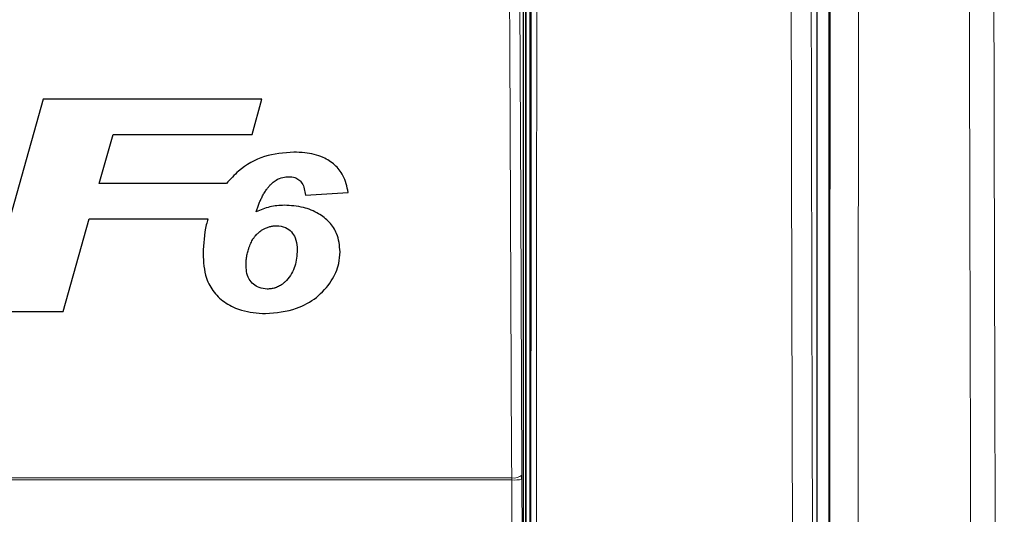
# Paper-space layout 'Blatt3' of a CAD drawing. Header units: millimetres. Extents: x 5 to 418, y 2 to 292.
# Tile 20 of 54: x 115 to 138, y 150 to 162. Entities that reach past the tile are written whole.
import ezdxf

# ---------------------------------------------------------------- set-up
doc = ezdxf.new("R2010")
doc.units = ezdxf.units.MM
doc.layers.add('SLD-0', color=7, linetype='Continuous')
doc.styles.add('SLDTEXTSTYLE1', font='TXT', dxfattribs={"width": 0.605})
doc.dimstyles.new('SLDDIMSTYLE1', dxfattribs={"dimtxt": 3.5, "dimasz": 3.302, "dimexe": 0, "dimexo": 0.0625, "dimgap": 0.875, "dimtad": 1, "dimdec": 1, "dimlfac": 4, "dimrnd": 1e-09, "dimzin": 12, "dimdsep": 46, "dimtxsty": 'SLDTEXTSTYLE1', "dimsah": 1, "dimcen": 0.09, "dimadec": 0, "dimazin": 3, "dimtfac": 1, "dimtofl": 0, "dimtmove": 0, "dimatfit": 3, "dimfxl": 1, "dimfrac": 2, "dimtolj": 1, "dimtzin": 12, "dimarcsym": 0})

# ---------------------------------------------------------------- blocks, each defined once
blk = doc.blocks.new('_D_16')
at = {"layer": 'SLD-0', "color": 7}
for p, q in [((145.099, 246.962), (157.349, 246.962)), ((156.349, 246.962), (156.349, 95.397)), ((135.809, 95.397), (157.349, 95.397))]:
    blk.add_line(p, q, dxfattribs=at)
for points in [[(156.349, 246.962), (155.841, 243.66), (156.857, 243.66)], [(156.349, 95.397), (156.857, 98.699), (155.841, 98.699)]]:
    blk.add_solid(points, dxfattribs=at)
at = {"layer": 'SLD-0', "color": 7, "insert": (151.837, 165.164), "char_height": 3.5, "attachment_point": 1, "rotation": 90, "style": 'SLDTEXTSTYLE1'}
blk.add_mtext('606,3', dxfattribs=at)

psp = doc.layouts.new('Blatt3')

# ---------------------------------------------------------------- linework, layer by layer
at = {"color": 7, "linetype": 'Continuous', "lineweight": 25}
for p, q in [((133.5388, 190.2147), (133.5388, 138.135)), ((133.2616, 138.3367), (133.2616, 172.2461)), ((126.3572, 140.3292), (126.3572, 168.3205)), ((126.4116, 168.4374), (126.4116, 140.2124)), ((126.5116, 168.4624), (126.5116, 140.2132)), ((115.0727, 160.139), (113.6694, 155.139)), ((120.2079, 160.139), (115.0727, 160.139)), ((119.9875, 159.3057), (120.2079, 160.139)), ((116.3898, 158.1518), (116.7143, 159.3057)), ((116.7143, 159.3057), (119.9875, 159.3057)), ((119.3804, 158.1518), (116.3898, 158.1518)), ((121.2334, 157.8794), (122.243, 157.9403)), ((115.5454, 155.139), (116.1564, 157.3185)), ((116.1564, 157.3185), (118.9422, 157.3185)), ((113.6694, 155.139), (115.5454, 155.139)), ((126.3255, 151.1904), (126.3253, 151.2887))]:
    psp.add_line(p, q, dxfattribs=at)
at = {"color": 7, "linetype": 'Continuous', "lineweight": 18}
for p, q in [((126.4225, 140.2124), (126.4225, 168.4374)), ((126.0844, 151.1749), (110.4388, 151.1749)), ((110.4394, 151.224), (126.0838, 151.224)), ((126.0844, 151.1749), (126.0838, 151.224)), ((126.3255, 151.1904), (126.3374, 140.349))]:
    psp.add_line(p, q, dxfattribs=at)
at = {"color": 7, "linetype": 'Continuous', "lineweight": 18, "flags": 128}
for points in [[(126.0838, 151.224), (126.0816, 151.7069), (126.0725, 153.6386), (126.0362, 161.3653), (126.0239, 163.9829)], [(126.2655, 164.0476), (126.2953, 157.6846), (126.3253, 151.2887)], [(126.0962, 140.3335), (126.0957, 140.8325), (126.0935, 142.8286), (126.0844, 151.1749)]]:
    psp.add_lwpolyline(points, dxfattribs=at)
at = {"color": 7, "linetype": 'Continuous', "lineweight": 18}
for centre, radius, start, end in [((126.1356, 151.5135), 0.2941, 259.85332, 310.15136), ((126.1404, 152.1824), 1.009, 266.81598, 280.57109)]:
    psp.add_arc(centre, radius, start, end, dxfattribs=at)
for points, knots in [([(132.7188, 138.3759), (132.7176, 138.7085), (132.7117, 140.3714), (132.6884, 147.3576), (132.6612, 157.3358), (132.647, 165.9889), (132.6415, 169.3109)], [0, 0, 0, 0, 0.0322876, 0.1614382, 0.6780666, 1, 1, 1, 1]), ([(133.1118, 169.3246), (133.1206, 164.1694), (133.1381, 153.857), (133.1719, 143.5594), (133.1888, 138.4095)], [0, 0, 0, 0, 0.4998997, 1, 1, 1, 1]), ([(133.5446, 138.1293), (133.5464, 139.6718), (133.5504, 142.9913), (133.5559, 148.0905), (133.5618, 154.2914), (133.5675, 161.3606), (133.5706, 166.6531), (133.5722, 169.2994)], [0, 0, 0, 0, 0.14861147, 0.31981671, 0.49103, 0.74550174, 1, 1, 1, 1]), ([(134.2386, 169.2803), (134.2352, 163.9841), (134.2294, 155.1248), (134.2186, 144.7296), (134.2124, 139.6289), (134.2106, 138.0852)], [0, 0, 0, 0, 0.5089682, 0.8513873, 1, 1, 1, 1]), ([(136.9296, 133.3318), (136.9244, 134.6385), (136.9051, 139.5004), (136.8766, 147.9242), (136.8474, 158.6061), (136.8345, 165.7327), (136.8281, 169.296)], [0, 0, 0, 0, 0.1091444, 0.4060962, 0.7030479, 1, 1, 1, 1]), ([(137.4042, 169.3151), (137.4107, 165.7546), (137.4236, 158.6338), (137.4529, 147.9604), (137.4814, 139.5433), (137.5007, 134.6853), (137.5059, 133.3797)], [0, 0, 0, 0, 0.2969519, 0.5939038, 0.8908556, 1, 1, 1, 1]), ([(126.5236, 140.153), (126.5262, 142.5127), (126.5313, 147.2323), (126.5376, 154.317), (126.5429, 161.4054), (126.5454, 166.1334), (126.5467, 168.4975)], [0, 0, 0, 0, 0.249948, 0.4999168, 0.749948, 1, 1, 1, 1]), ([(126.6759, 168.494), (126.6759, 168.4107), (126.6757, 167.9942), (126.6748, 166.2449), (126.6723, 161.9138), (126.6676, 155.2521), (126.6609, 147.5511), (126.6554, 142.5171), (126.6528, 140.1449)], [0, 0, 0, 0, 0.00880859, 0.04404297, 0.18498094, 0.46685965, 0.74876819, 1, 1, 1, 1])]:
    psp.add_open_spline(points, degree=3, knots=knots, dxfattribs=at)
at = {"color": 7, "linetype": 'Continuous', "lineweight": 25}
for points, knots in [([(120.9622, 158.889), (120.7287, 158.8709), (120.2595, 158.8345), (119.7154, 158.5258), (119.4711, 158.2531), (119.3804, 158.1518)], [0, 0, 0, 0, 0.3837768, 0.7711572, 1, 1, 1, 1]), ([(122.243, 157.9403), (122.2116, 158.0782), (122.1567, 158.3188), (121.9345, 158.604), (121.6233, 158.7976), (121.2836, 158.8791), (121.0481, 158.8864), (120.9622, 158.889)], [0, 0, 0, 0, 0.24289802, 0.42374784, 0.60456653, 0.85585116, 1, 1, 1, 1]), ([(120.4604, 158.1649), (120.4876, 158.1866), (120.5604, 158.2447), (120.6922, 158.3024), (120.7975, 158.3091), (120.8436, 158.3121)], [0, 0, 0, 0, 0.251222, 0.6721781, 1, 1, 1, 1]), ([(120.8436, 158.3121), (120.8926, 158.3088), (120.9781, 158.303), (121.0862, 158.2445), (121.1682, 158.1544), (121.2143, 158.0261), (121.227, 157.9289), (121.2334, 157.8794)], [0, 0, 0, 0, 0.2181803, 0.3806491, 0.5437188, 0.7674666, 1, 1, 1, 1]), ([(120.0766, 157.4843), (120.0814, 157.4994), (120.0959, 157.5448), (120.1214, 157.6202), (120.1566, 157.7092), (120.1893, 157.7822), (120.2255, 157.855), (120.2576, 157.9128), (120.2933, 157.9692), (120.3255, 158.0155), (120.3637, 158.0653), (120.4095, 158.1173), (120.4434, 158.149), (120.4604, 158.1649)], [0, 0, 0, 0, 0.060603, 0.181878, 0.3033855, 0.425149, 0.486119, 0.6124009, 0.6756741, 0.7391694, 0.8258174, 0.9126402, 1, 1, 1, 1]), ([(120.7391, 157.639), (120.6818, 157.637), (120.5669, 157.6331), (120.3399, 157.5954), (120.1817, 157.5286), (120.0766, 157.4843)], [0, 0, 0, 0, 0.25056736, 0.50164579, 1, 1, 1, 1]), ([(122.0507, 156.5423), (122.0373, 156.6904), (122.0141, 156.9452), (121.8064, 157.2525), (121.5343, 157.4634), (121.1712, 157.6143), (120.8906, 157.6304), (120.7391, 157.639)], [0, 0, 0, 0, 0.2335403, 0.4017202, 0.5694332, 0.7676612, 1, 1, 1, 1]), ([(118.9422, 157.3185), (118.9295, 157.2729), (118.8555, 157.0075), (118.8413, 156.7317), (118.8296, 156.5032)], [0, 0, 0, 0, 0.1717276, 1, 1, 1, 1]), ([(119.8392, 156.2455), (119.8402, 156.2823), (119.8421, 156.3552), (119.8557, 156.4454), (119.8715, 156.5167), (119.8858, 156.5703), (119.9038, 156.6279), (119.9252, 156.6864), (119.9504, 156.7454), (119.9782, 156.801), (120.0103, 156.855), (120.0412, 156.8983), (120.0796, 156.9454), (120.1296, 156.9965), (120.2147, 157.0586), (120.3072, 157.1061), (120.3998, 157.1382), (120.4783, 157.1546), (120.5309, 157.157), (120.5573, 157.1582)], [0, 0, 0, 0, 0.0865992, 0.1719358, 0.2144285, 0.2584028, 0.3024516, 0.3563328, 0.4044911, 0.4528069, 0.501775, 0.5510519, 0.5764707, 0.6431075, 0.7160743, 0.8180369, 0.880167, 0.9397768, 1, 1, 1, 1]), ([(120.5573, 157.1582), (120.6286, 157.1502), (120.7609, 157.1352), (120.9149, 157.0201), (121.0137, 156.8579), (121.0388, 156.7067), (121.0407, 156.6109), (121.0411, 156.5881)], [0, 0, 0, 0, 0.2466372, 0.4576364, 0.6531619, 0.9172678, 1, 1, 1, 1]), ([(118.8296, 156.5032), (118.8394, 156.3062), (118.8555, 155.9832), (119.0708, 155.5786), (119.363, 155.3177), (119.7794, 155.1279), (120.1044, 155.1046), (120.2944, 155.0909)], [0, 0, 0, 0, 0.2577792, 0.422516, 0.5870403, 0.7585544, 1, 1, 1, 1]), ([(120.2944, 155.0909), (120.545, 155.1135), (120.9745, 155.1523), (121.5138, 155.4503), (121.85, 155.8281), (122.0291, 156.2122), (122.0448, 156.4512), (122.0507, 156.5423)], [0, 0, 0, 0, 0.2923013, 0.501145, 0.7100044, 0.88957, 1, 1, 1, 1]), ([(121.0411, 156.5881), (121.0327, 156.4599), (121.0201, 156.267), (120.9156, 156.0241), (120.8312, 155.9201), (120.788, 155.8669)], [0, 0, 0, 0, 0.4920825, 0.7400991, 1, 1, 1, 1]), ([(120.3387, 155.6679), (120.274, 155.6738), (120.1556, 155.6847), (120.0065, 155.7745), (119.8961, 155.9063), (119.846, 156.0732), (119.8413, 156.1911), (119.8392, 156.2455)], [0, 0, 0, 0, 0.21899559, 0.4008855, 0.58299243, 0.80753434, 1, 1, 1, 1]), ([(120.788, 155.8669), (120.7733, 155.8522), (120.7438, 155.8226), (120.7048, 155.7903), (120.6662, 155.7634), (120.6288, 155.7406), (120.5818, 155.7163), (120.5402, 155.7), (120.4977, 155.6875), (120.4559, 155.6784), (120.4075, 155.6704), (120.3686, 155.6685), (120.3461, 155.668), (120.3387, 155.6679)], [0, 0, 0, 0, 0.124745, 0.2498872, 0.301382, 0.4048902, 0.5093499, 0.6149921, 0.6682365, 0.7708896, 0.8672501, 0.9566939, 1, 1, 1, 1])]:
    psp.add_open_spline(points, degree=3, knots=knots, dxfattribs=at)

# ---------------------------------------------------------------- dimensions: what is measured, and where the dimension line sits
at = {"layer": 'SLD-0', "color": 7}
dim = psp.add_linear_dim(base=(156.3491, 95.3973), p1=(145.0991, 246.9623), p2=(135.8088, 95.3973), angle=90, dimstyle='SLDDIMSTYLE1', dxfattribs=at)
dim.commit()
dim.dimension.update_dxf_attribs({"geometry": '_D_16', "text_midpoint": (156.3491, 171.1798), "dimtype": 160})

doc.saveas('drawing.dxf')
